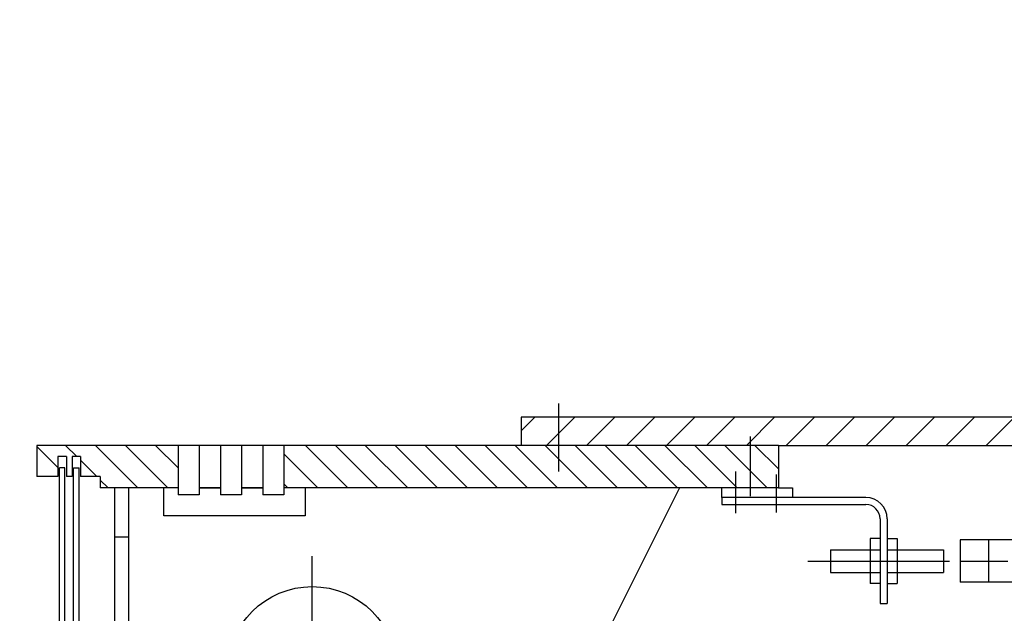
# Model space of a CAD drawing. Header units: millimetres. Extents: x 452087 to 582075, y 10891 to 81641.
# Tile 251 of 256: x 547314 to 548011, y 47260 to 47681. Entities that reach past the tile are written whole.
import ezdxf

# ---------------------------------------------------------------- set-up
doc = ezdxf.new("R2010")
doc.units = ezdxf.units.MM
doc.linetypes.add('K5LT_BASIC', pattern=[0])
doc.layers.add('C', color=4, linetype='Continuous', true_color=0x00ffff)
doc.layers.add('ГТО-2_Штриховка', color=252, linetype='Continuous', lineweight=18)

# ---------------------------------------------------------------- blocks, each defined once
blk = doc.blocks.new('U2')
at = {"layer": 'C', "linetype": 'K5LT_BASIC'}
for p, q in [((138.315, 582.53), (173.315, 582.53)), ((174.815, 582.53), (176.315, 582.53)), ((177.815, 582.53), (179.315, 582.53)), ((180.815, 582.53), (186.315, 582.53))]:
    blk.add_line(p, q, dxfattribs=at)
blk = doc.blocks.new('A$C4E9A3E51')
h = blk.add_hatch()
h.set_pattern_fill('МЕТАЛЛ', color=256, scale=10, angle=45, style=0, pattern_type=0)
h.set_pattern_definition([(45, (-1053.15, 4503.286), (-14.142136, 14.142136), [])])
h.paths.add_polyline_path([(0, 10358.58), (0, 10378.58), (-512, 10378.58), (-512, 10358.58), (-350, 10358.58), (-330, 10358.58)])
h = blk.add_hatch()
h.set_pattern_fill('МЕТАЛЛ', color=256, scale=10, angle=-45, style=0, pattern_type=0)
h.set_pattern_definition([(315, (-1053.149, 4503.286), (10.6066, 10.6066), [])])
h.paths.add_polyline_path([(-370, 10328.58), (-680, 10328.58), (-680, 10358.58), (-350, 10358.58), (-330, 10358.58), (-330, 10328.58)])
edge = h.paths.add_edge_path()
edge.add_line((-810, 10336.58), (-824, 10336.58))
edge.add_line((-824, 10336.58), (-824, 10350.58))
edge.add_line((-824, 10350.58), (-830, 10350.58))
edge.add_line((-830, 10350.58), (-830, 10336.58))
edge.add_line((-830, 10336.58), (-834, 10336.58))
edge.add_line((-834, 10336.58), (-834, 10350.58))
edge.add_line((-834, 10350.58), (-840, 10350.58))
edge.add_line((-840, 10350.58), (-840, 10336.58))
edge.add_line((-840, 10336.58), (-855, 10336.58))
edge.add_line((-855, 10336.58), (-855, 10358.58))
edge.add_line((-855, 10358.58), (-755, 10358.58))
edge.add_line((-755, 10358.58), (-755, 10328.58))
edge.add_line((-755, 10328.58), (-810, 10328.58))
edge.add_line((-810, 10328.58), (-810, 10336.58))
for p, q in [((-485.55, 10388.26), (-485.55, 10339.97)), ((-512, 10378.58), (-512, 10358.58)), ((0, 10378.58), (-512, 10378.58)), ((-350, 10364.97), (-350, 10322.51)), ((-350, 10364.97), (-350, 10322.51)), ((-855, 10358.58), (-855, 10336.58)), ((-350, 10358.58), (-855, 10358.58)), ((-755, 10358.58), (-755, 10323.58)), ((-740, 10358.58), (-740, 10323.58)), ((-725, 10358.58), (-725, 10323.58)), ((-710, 10358.58), (-710, 10323.58)), ((-695, 10358.58), (-695, 10323.58)), ((-680, 10358.58), (-680, 10323.58)), ((-330, 10358.58), (-350, 10358.58)), ((-330, 10358.58), (-330, 10328.58)), ((-330, 10358.58), (0, 10358.58)), ((-834, 10350.58), (-840, 10350.58)), ((-840, 10350.58), (-840, 10336.58)), ((-834, 10350.58), (-834, 10336.58)), ((-824, 10350.58), (-830, 10350.58)), ((-830, 10350.58), (-830, 10336.58)), ((-824, 10350.58), (-824, 10336.58)), ((-835, 10342.58), (-839, 10342.58)), ((-839, 9692.58), (-839, 10342.58)), ((-835, 9692.58), (-835, 10342.58)), ((-829, 10342.58), (-825, 10342.58)), ((-829, 9692.58), (-829, 10342.58)), ((-825, 9692.58), (-825, 10342.58)), ((-360, 10310.62), (-360, 10339.97)), ((-331.62, 10337.93), (-331.62, 10310.93)), ((-840, 10336.58), (-855, 10336.58)), ((-830, 10336.58), (-834, 10336.58)), ((-810, 10336.58), (-824, 10336.58)), ((-810, 10336.58), (-810, 10328.58)), ((-800, 10328.58), (-800, 9434.58)), ((-790, 10328.58), (-790, 9434.58)), ((-765, 10308.58), (-765, 10328.58)), ((-740, 10323.58), (-755, 10323.58)), ((-740, 10328.58), (-725, 10328.58)), ((-740, 10328.58), (-725, 10328.58)), ((-738.67, 10328.58), (-725, 10328.58)), ((-710, 10323.58), (-725, 10323.58)), ((-710, 10328.58), (-695, 10328.58)), ((-710, 10328.58), (-695, 10328.58)), ((-710, 10328.58), (-695, 10328.58)), ((-680, 10323.58), (-695, 10323.58)), ((-665, 10328.58), (-665, 10308.58)), ((-400, 10328.58), (-470, 10188.58)), ((-370, 10321.66), (-370, 10328.58)), ((-330, 10328.58), (-320, 10328.58)), ((-320.03, 10328.58), (-320.03, 10321.66)), ((-320.03, 10321.66), (-370, 10321.66)), ((-291, 10321.66), (-370, 10321.66)), ((-291, 10321.66), (-370, 10321.66)), ((-268, 10321.66), (-370, 10321.66)), ((-370, 10321.66), (-370, 10316.66)), ((-370, 10316.66), (-268, 10316.66)), ((-665, 10308.58), (-765, 10308.58)), ((-258, 10306.66), (-258, 10246.66)), ((-253, 10306.66), (-253, 10246.66)), ((-790, 10293.58), (-800, 10293.58)), ((-265, 10292.66), (-265, 10260.66)), ((-258, 10292.66), (-265, 10292.66)), ((-265, 10292.66), (-265, 10260.66)), ((-258, 10292.66), (-265, 10292.66)), ((-253, 10292.66), (-246, 10292.66)), ((-253, 10292.66), (-246, 10292.66)), ((-246, 10292.66), (-246, 10260.66)), ((-246, 10292.66), (-246, 10260.66)), ((-118, 10291.63), (-201.25, 10291.63)), ((-201.25, 10291.63), (-201.25, 10261.63)), ((-201.25, 10291.63), (-201.25, 10261.63)), ((-181.25, 10291.63), (-181.25, 10261.63)), ((-293, 10284.66), (-293, 10268.66)), ((-293, 10284.66), (-258, 10284.66)), ((-293, 10284.66), (-293, 10268.66)), ((-293, 10284.66), (-258, 10284.66)), ((-253, 10284.66), (-213, 10284.66)), ((-253, 10284.66), (-213, 10284.66)), ((-213, 10284.66), (-213, 10268.66)), ((-213, 10284.66), (-213, 10268.66)), ((-660, 10198.58), (-660, 10280.18)), ((-309.2, 10276.66), (-220.85, 10276.66)), ((-297.2, 10276.66), (-208.85, 10276.66)), ((-201.25, 10276.63), (-167.6, 10276.63)), ((-293, 10268.66), (-258, 10268.66)), ((-293, 10268.66), (-258, 10268.66)), ((-253, 10268.66), (-213, 10268.66)), ((-253, 10268.66), (-213, 10268.66)), ((-258, 10260.66), (-265, 10260.66)), ((-258, 10260.66), (-265, 10260.66)), ((-253, 10260.66), (-246, 10260.66)), ((-253, 10260.66), (-246, 10260.66)), ((-148, 10261.63), (-201.25, 10261.63)), ((-258, 10246.66), (-253, 10246.66))]:
    blk.add_line(p, q)
blk.add_circle((-660, 10198.58), 60)
for radius in [15, 10]:
    blk.add_arc((-268, 10306.66), radius, 0, 90)
at = {"xscale": -10, "yscale": 10, "zscale": 10}
blk.add_blockref('U2', (1053.15, 4503.29), dxfattribs=at)

msp = doc.modelspace()

# ---------------------------------------------------------------- hatches: boundary and pattern name
at = {"layer": 'ГТО-2_Штриховка'}
h = msp.add_hatch(dxfattribs=at)
h.set_pattern_fill('ANSI35', color=256, scale=100)
h.set_pattern_definition([(45, (-17131.3, -1493781.44), (-449.0128, 449.0128), []), (45, (-16682.3, -1493781.44), (-449.0128, 449.0128), [793.75, -158.75, 0, -158.75])])
h.paths.add_polyline_path([(560273.22, 43536.13), (555873.22, 43536.13), (555873.22, 50536.13), (560273.22, 50536.13)], flags=16)
h.paths.add_polyline_path([(560281.28, 43016.75), (560273.22, 39436.13), (555873.22, 39436.13), (555873.22, 43016.75)], flags=16)
h.paths.add_polyline_path([(554872.97, 43536.13), (540981.27, 43536.13), (540981.27, 54483.43), (542281.28, 55136.13), (542273.21, 56036.13), (553581.03, 56036.13), (553581.03, 55236.13), (554881.28, 54586.13)], flags=16)
h.paths.add_polyline_path([(560273.22, 38936.13), (560273.22, 35286.13), (555873.22, 35286.13), (555873.22, 38936.13)], flags=16)
h.paths.add_polyline_path([(554872.97, 43036.13), (554872.95, 36436.11), (548209.36, 36436.13), (548381.03, 36436.13), (547361.03, 36436.13), (547361.03, 36221.13), (547141.03, 36221.13), (547141.03, 36006.13), (546921.03, 36006.13), (546921.03, 35791.13), (546701.03, 35791.13), (546701.03, 35576.13), (546481.03, 35576.13), (546481.03, 35361.13), (546261.03, 35361.13), (546261.03, 35146.13), (546041.03, 35146.13), (546041.03, 34931.13), (545821.03, 34931.13), (545821.03, 34716.13), (545601.03, 34716.13), (545601.03, 34501.13), (545381.03, 34501.13), (545381.03, 34236.13), (540981.27, 34236.13), (540981.27, 43016.75), (545681.03, 43018.39), (545681.03, 42519.44), (546676.13, 42522.72), (546685.93, 43015.11), (549681.75, 43016.73), (549680.3, 42521.08), (550681.03, 42521.08), (550681.03, 43036.13)], flags=16)
h.paths.add_polyline_path([(540981.28, 54486.13), (540981.33, 42536.13)], flags=16)
h.paths.add_polyline_path([(540331.27, 56536.13), (540331.27, 56536.13), (539481.27, 56614.46), (539481.27, 43036.13), (538481.27, 43036.13), (538473.47, 31236.14), (539891.28, 31236.14), (542691.28, 29236.13), (543991.28, 29236.13), (545491.28, 30236.13), (554953.22, 30236.13), (556153.47, 31036.13), (564473.47, 31036.13), (564473.22, 53098.49), (567681.03, 54406.13), (567681.03, 55381.13), (562673.22, 55381.13), (562673.22, 56536.13), (561545.99, 56536.13), (561545.99, 56286.13), (561245.99, 56286.13), (561245.99, 51036.13), (555745.99, 51036.13), (555745.99, 56036.13), (555700.28, 56036.13), (555745.99, 56286.13), (555445.99, 56286.13), (555445.99, 56536.13)])

# ---------------------------------------------------------------- block references
at = {"color": 1, "lineweight": 40}
msp.add_blockref('A$C4E9A3E51', (548181.03, 37020.61, 0), dxfattribs=at)

doc.saveas('drawing.dxf')
